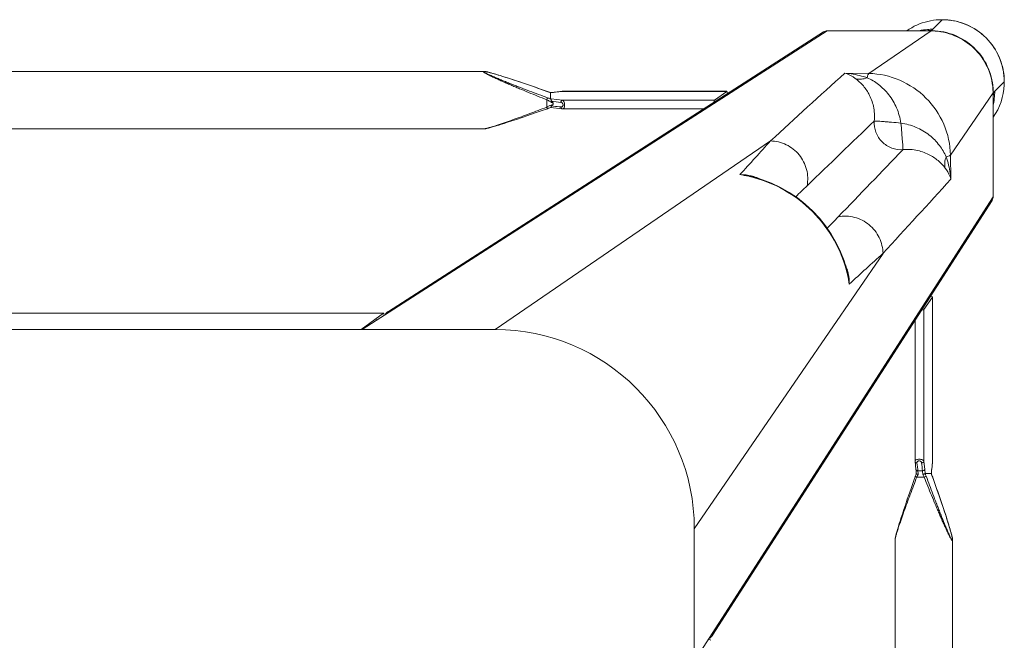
# Model space of a CAD drawing. Header units: metres. Extents: x 362935 to 596424, y 80601 to 172483.
# Tile 124 of 174: x 379726 to 379948, y 141744 to 141884. Entities that reach past the tile are written whole.
import ezdxf

# ---------------------------------------------------------------- set-up
doc = ezdxf.new("R2010")
doc.units = ezdxf.units.M
doc.layers.get('0').update_dxf_attribs({"color": 8, "lineweight": 5})
doc.layers.add('FURNITURE', color=8, linetype='Continuous', lineweight=5)

# ---------------------------------------------------------------- blocks, each defined once
blk = doc.blocks.new('SV2W-A')
at = {"linetype": 'Continuous', "lineweight": 0}
for p, q in [((-352.63, 97.89), (-350.5, 95.76)), ((-350.3, 95.58), (-350.5, 95.78)), ((-336.69, 95.42), (-350.14, 95.42)), ((-336.06, 85.77), (-350.1, 95.39)), ((-350.1, 95.39), (-336.63, 95.39)), ((-336.63, 95.39), (-326.63, 95.39)), ((-326.63, 95.39), (-221.63, 27.91)), ((-227.59, 32.03), (-325.82, 95.16)), ((-330.64, 85.85), (-336.06, 85.77)), ((-254.45, 84.76), (-255.43, 84.44)), ((-253.67, 85.01), (-254.45, 84.76)), ((-253.07, 85.2), (-253.67, 85.01)), ((-252.5, 85.38), (-253.07, 85.2)), ((-252.08, 85.5), (-252.5, 85.38)), ((-251.69, 85.62), (-252.08, 85.5)), ((-251.3, 85.73), (-251.69, 85.62)), ((-251.06, 85.8), (-251.3, 85.73)), ((-250.82, 85.87), (-251.06, 85.8)), ((-250.6, 85.93), (-250.82, 85.87)), ((-44.21, 86.25), (-249.04, 86.25)), ((-249.04, 86.25), (-249.04, 86.25)), ((-366.61, 83.91), (-364.48, 81.78)), ((-260.52, 82.72), (-262.06, 82.18)), ((-259.08, 83.22), (-260.52, 82.72)), ((-257.73, 83.68), (-259.08, 83.22)), ((-256.46, 84.1), (-257.73, 83.68)), ((-255.43, 84.44), (-256.46, 84.1)), ((-364.14, 81.42), (-364.5, 81.78)), ((-364.18, 81.16), (-364.18, 81.38)), ((-364.17, 80.75), (-364.16, 80.54)), ((-364.11, 81.38), (-364.11, 57.91)), ((-354.49, 67.34), (-364.11, 81.38)), ((-303.96, 81.74), (-303.98, 81.74)), ((-266.91, 81.74), (-303.98, 81.74)), ((-303.96, 81.74), (-301.17, 79.75)), ((-266.79, 81.74), (-303.96, 81.74)), ((-266.86, 81.74), (-266.91, 81.74)), ((-266.79, 81.74), (-266.86, 81.74)), ((-266.85, 81.74), (-266.65, 81.71)), ((-265.69, 81.61), (-266.79, 81.74)), ((-266.65, 81.71), (-266.06, 81.64)), ((-266.06, 81.64), (-265.66, 81.6)), ((-265.17, 81.55), (-265.69, 81.61)), ((-265.66, 81.6), (-265.07, 81.53)), ((-265.01, 81.53), (-265.17, 81.55)), ((-265.01, 81.53), (-265.07, 81.53)), ((-264.27, 81.47), (-264.5, 81.48)), ((-264.1, 81.46), (-264.27, 81.47)), ((-264.13, 81.45), (-264.13, 80.04)), ((-264.12, 81.46), (-264.12, 81.46)), ((-262.06, 82.18), (-263.57, 81.65)), ((-263.47, 81.68), (-263.47, 81.68)), ((-364.14, 67.97), (-364.14, 79.58)), ((-301.17, 79.75), (-266.85, 79.75)), ((-265.07, 79.96), (-266.85, 79.75)), ((-266.79, 77.77), (-265.97, 77.86)), ((-266.5, 78.2), (-265.6, 78.3)), ((-265.97, 77.86), (-265.01, 77.98)), ((-265.6, 78.3), (-265.05, 78.37)), ((-265.05, 78.37), (-264.71, 78.41)), ((-264.71, 78.41), (-264.71, 79.45)), ((-264.12, 78.04), (-263.95, 77.99)), ((-263.57, 77.86), (-262.29, 77.4)), ((-263.3, 79.83), (-263.3, 78.17)), ((-298.74, 77.76), (-266.91, 77.76)), ((-262.29, 77.4), (-260.95, 76.94)), ((-260.95, 76.94), (-259.69, 76.5)), ((-259.69, 76.5), (-258.3, 76.02)), ((-258.3, 76.02), (-256.99, 75.58)), ((-256.99, 75.58), (-255.94, 75.23)), ((-255.94, 75.23), (-254.93, 74.9)), ((-254.93, 74.9), (-254.14, 74.64)), ((-254.14, 74.64), (-253.37, 74.4)), ((-253.37, 74.4), (-252.78, 74.21)), ((-252.78, 74.21), (-252.22, 74.04)), ((-252.22, 74.04), (-251.82, 73.92)), ((-251.82, 73.92), (-251.43, 73.81)), ((-251.43, 73.81), (-251.18, 73.73)), ((-251.18, 73.73), (-250.94, 73.67)), ((-250.94, 73.67), (-250.71, 73.6)), ((-250.71, 73.6), (-250.49, 73.54)), ((-250.49, 73.54), (-250.27, 73.49)), ((-249.04, 73.25), (-249.04, 73.25)), ((-44.21, 73.25), (-249.04, 73.25)), ((-251.63, 27.91), (-313.82, 70.53)), ((-354.49, 67.34), (-354.57, 61.92)), ((-309.26, 62.55), (-310.01, 62.37)), ((-309.26, 62.55), (-309.26, 62.55)), ((-364.11, 57.91), (-296.63, -47.09)), ((-363.88, 57.1), (-300.75, -41.13)), ((-296.63, -17.09), (-339.25, 45.1)), ((-331.12, 41.17), (-331.27, 40.54)), ((-331.27, 40.54), (-331.27, 40.54)), ((-350.46, 35.26), (-350.46, -1.81)), ((-350.46, 35.26), (-350.45, 35.24)), ((-350.45, -1.93), (-350.45, 35.24)), ((-350.45, 35.24), (-348.47, 32.45)), ((-348.47, -1.87), (-348.47, 32.45)), ((-346.48, -1.81), (-346.48, 30.02)), ((-41.63, 27.91), (-251.63, 27.91)), ((-350.46, -1.81), (-350.46, -1.87)), ((-350.46, -1.87), (-350.45, -1.93)), ((-350.45, -1.93), (-350.45, -1.87)), ((-350.45, -1.93), (-350.39, -2.5)), ((-350.36, -2.66), (-350.45, -1.93)), ((-348.77, -4.4), (-348.47, -1.87)), ((-346.8, -4.57), (-346.49, -1.93)), ((-350.39, -2.5), (-350.32, -3.06)), ((-350.32, -3.06), (-350.36, -2.66)), ((-350.32, -3.06), (-350.25, -3.71)), ((-350.27, -3.45), (-350.32, -3.06)), ((-350.25, -3.65), (-350.27, -3.45)), ((-350.25, -3.71), (-350.25, -3.65)), ((-350.25, -3.71), (-350.23, -3.86)), ((-348.79, -4.59), (-348.77, -4.4)), ((-347.78, -4), (-347.51, -4)), ((-347.11, -3.9), (-347.16, -4.31)), ((-350.83, -6.47), (-351.3, -7.8)), ((-350.38, -5.2), (-350.83, -6.47)), ((-350.4, -5.25), (-350.4, -5.25)), ((-350.18, -4.6), (-350.18, -4.6)), ((-350.17, -4.59), (-348.79, -4.59)), ((-346.89, -5.42), (-348.55, -5.42)), ((-346.69, -5.95), (-346.89, -5.42)), ((-346.03, -6.69), (-346.54, -5.25)), ((-351.3, -7.8), (-351.74, -9.06)), ((-345.49, -8.23), (-346.03, -6.69)), ((-345, -9.66), (-345.49, -8.23)), ((-352.21, -10.44), (-352.65, -11.75)), ((-351.74, -9.06), (-352.21, -10.44)), ((-344.54, -11.01), (-345, -9.66)), ((-344.11, -12.28), (-344.54, -11.01)), ((-353, -12.8), (-353.33, -13.8)), ((-352.65, -11.75), (-353, -12.8)), ((-343.77, -13.31), (-344.11, -12.28)), ((-343.46, -14.28), (-343.77, -13.31)), ((-353.83, -15.36), (-354.01, -15.95)), ((-353.59, -14.6), (-353.83, -15.36)), ((-353.33, -13.8), (-353.59, -14.6)), ((-343.21, -15.06), (-343.46, -14.28)), ((-343.02, -15.66), (-343.21, -15.06)), ((-354.56, -17.79), (-354.62, -18.02)), ((-354.49, -17.55), (-354.56, -17.79)), ((-354.42, -17.3), (-354.49, -17.55)), ((-354.31, -16.91), (-354.42, -17.3)), ((-354.18, -16.51), (-354.31, -16.91)), ((-354.01, -15.95), (-354.18, -16.51)), ((-342.84, -16.23), (-343.02, -15.66)), ((-342.72, -16.64), (-342.84, -16.23)), ((-342.6, -17.04), (-342.72, -16.64)), ((-342.49, -17.42), (-342.6, -17.04)), ((-342.42, -17.67), (-342.49, -17.42)), ((-342.35, -17.9), (-342.42, -17.67)), ((-296.63, -17.09), (-296.63, -227.09)), ((-354.97, -19.68), (-354.97, -19.68)), ((-354.97, -19.68), (-354.97, -224.51)), ((-354.68, -18.24), (-354.74, -18.45)), ((-354.62, -18.02), (-354.68, -18.24)), ((-342.29, -18.13), (-342.35, -17.9)), ((-341.97, -19.68), (-341.97, -224.51)), ((-341.97, -19.68), (-341.97, -19.68)), ((-300.37, -42.3), (-300.36, -42.33)), ((-300.37, -42.33), (-300.37, -201.86)), ((-300.36, -42.33), (-300.36, -201.86)), ((-300.36, -42.33), (-296.63, -47.36))]:
    blk.add_line(p, q, dxfattribs=at)
for points in [[(-249.8, 86.13), (-249.89, 86.11), (-249.98, 86.09), (-250.07, 86.07), (-250.17, 86.04), (-250.27, 86.02), (-250.38, 85.99), (-250.6, 85.93)], [(-249.04, 86.25), (-249.08, 86.25), (-249.14, 86.25), (-249.2, 86.24), (-249.26, 86.24), (-249.33, 86.23), (-249.4, 86.21), (-249.47, 86.2), (-249.55, 86.19), (-249.63, 86.17), (-249.71, 86.15), (-249.8, 86.13)], [(-264.5, 81.48), (-264.71, 81.5), (-264.9, 81.52), (-265.01, 81.53)], [(-263.57, 81.65), (-263.76, 81.58), (-263.95, 81.51), (-264.12, 81.46)], [(-265.01, 77.98), (-264.9, 77.99), (-264.71, 78.01), (-264.5, 78.02), (-264.27, 78.03), (-264.1, 78.04)], [(-263.95, 77.99), (-263.76, 77.93), (-263.57, 77.86)], [(-266.91, 77.76), (-266.86, 77.76), (-266.79, 77.77)], [(-250.27, 73.49), (-250.17, 73.46), (-250.07, 73.44), (-249.98, 73.41), (-249.89, 73.39), (-249.8, 73.37), (-249.71, 73.35), (-249.63, 73.33), (-249.55, 73.32), (-249.47, 73.3), (-249.4, 73.29), (-249.33, 73.28), (-249.26, 73.27), (-249.2, 73.26), (-249.14, 73.26), (-249.08, 73.25), (-249.04, 73.25)], [(-310.01, 62.37), (-312.14, 61.73), (-314.22, 60.92), (-316.24, 59.96), (-318.18, 58.84), (-320.04, 57.57), (-321.8, 56.17), (-323.45, 54.63), (-324.98, 52.97), (-326.38, 51.2), (-327.63, 49.34), (-328.74, 47.39), (-329.7, 45.37), (-330.49, 43.29), (-331.12, 41.17)], [(-346.49, -1.93), (-346.48, -1.85), (-346.48, -1.81)], [(-350.23, -3.86), (-350.21, -4.05), (-350.2, -4.27)], [(-350.2, -4.27), (-350.19, -4.5), (-350.18, -4.62)], [(-350.25, -4.81), (-350.31, -5), (-350.38, -5.2)], [(-350.18, -4.6), (-350.18, -4.62), (-350.25, -4.81)], [(-346.71, -4.75), (-346.79, -4.51), (-346.8, -4.49)], [(-346.54, -5.25), (-346.63, -5), (-346.71, -4.75)], [(-354.85, -18.93), (-354.87, -19.01), (-354.89, -19.09), (-354.91, -19.17), (-354.92, -19.25), (-354.93, -19.32), (-354.95, -19.39), (-354.95, -19.46), (-354.96, -19.52), (-354.97, -19.58), (-354.97, -19.64), (-354.97, -19.68)], [(-354.74, -18.45), (-354.76, -18.55), (-354.79, -18.65), (-354.81, -18.75), (-354.83, -18.84), (-354.85, -18.93)], [(-341.97, -19.68), (-341.97, -19.64), (-341.97, -19.58), (-341.98, -19.52), (-341.99, -19.46), (-342, -19.39), (-342.01, -19.32), (-342.02, -19.25), (-342.03, -19.17), (-342.05, -19.09), (-342.07, -19.01), (-342.09, -18.93), (-342.11, -18.84), (-342.13, -18.75), (-342.15, -18.65), (-342.18, -18.55), (-342.2, -18.45), (-342.23, -18.35), (-342.29, -18.13)]]:
    blk.add_lwpolyline(points, dxfattribs=at)
for centre, radius, start, end in [((-352.63, 83.91), 14, 89.9994, 180.0006), ((-352.59, 83.88), 14.05, 92.5915, 135.0299), ((-352.6, 83.99), 13.94, 87.2323, 92.568), ((-352.59, 84.06), 13.87, 55.025, 87.2496), ((-350.43, 81.94), 13.83, 89.4023, 90.2846), ((-350.43, 81.84), 13.92, 85.4148, 89.399), ((-350.44, 81.78), 13.98, 77.6002, 85.417), ((-352.6, 83.87), 14.05, 134.9701, 177.4085), ((-350.18, 81.4), 14.02, 90.4691, 91.3029), ((-350.18, 81.41), 14.01, 89.8531, 90.469), ((-350.05, 81.47), 13.92, 90.3862, 91.002), ((-350.05, 81.48), 13.91, 90.2057, 90.3862), ((-326.57, 93.98), 1.4, 57.3901, 60.7628), ((-2781.9, -2621.58), 3652.24, 47.4859, 47.84284), ((-352.71, 83.88), 13.94, 177.432, 182.7677), ((-352.75, 83.88), 13.9, 182.7783, 204.1428), ((-350.12, 81.46), 14.02, 176.524, 178.3651), ((-350.57, 81.71), 13.91, 179.7212, 184.5867), ((-350.5, 81.72), 13.98, 184.583, 192.3998), ((-350.13, 81.46), 14.02, 178.3649, 180.1468), ((-350.18, 81.33), 13.93, 177.9679, 179.7939), ((-350.15, 81.33), 13.96, 176.0899, 177.968), ((-263.44, 98.33), 16.88, 267.0641, 267.6759), ((-271.72, 104.73), 24.49, 288.051, 288.5687), ((-254.18, 54.96), 26.98, 110.1485, 111.6429), ((-272.26, 106.35), 26.2, 288.5694, 289.6049), ((-352.78, 83.87), 13.87, 204.1743, 214.9746), ((-388.05, 79.58), 23.91, 0.0085, 0.5994), ((-254.07, 61.28), 20.72, 116.4506, 118.295), ((-274.92, 54.24), 26.6, 64.3575, 65.5098), ((-280.49, 42.51), 39.59, 64.2603, 64.433), ((-6667.27, -6508.38), 9132.92, 45.992162, 46.124366), ((961.56, 1219.66), 1716.72, 222.01918, 222.36216), ((6186.04, 6346.88), 9058.45, 223.875091, 224.008381), ((-307.31, 53.24), 9.64, 106.6319, 115.2458), ((-302.59, 34.42), 28.83, 102.8187, 103.4009), ((-305.59, 46.65), 16.32, 94.6716, 102.9875), ((-302.65, 34.69), 28.55, 98.6076, 102.8248), ((2276.01, 2442.93), 3548.12, 222.14906, 222.5165), ((-1155.52, -802.23), 1199.48, 45.81604, 45.98775), ((-362.7, 57.86), 1.4, 209.2372, 212.6099), ((533.7, 886.99), 1199.74, 224.01228, 224.18381), ((-1394.32, -1126.51), 1576.66, 47.62265, 47.99608), ((-321.95, 38.59), 9.64, 154.8369, 163.365), ((-303.4, 33.93), 28.56, 167.3353, 171.3875), ((-315.38, 36.87), 16.31, 167.0122, 175.3188), ((-303.13, 33.87), 28.83, 166.6036, 167.3408), ((-251.63, -17.09), 45, 90, 180), ((-358.17, -4.58), 7.98, 6.256, 6.6642), ((-367.08, -5.29), 16.92, 2.3246, 2.9034), ((-374.96, 3.5), 26.08, 340.3973, 341.9235), ((-323.41, -14.64), 27.27, 159.0791, 159.8493), ((-324.83, -14.09), 25.74, 158.146, 159.0892), ((-313.93, 10.48), 36.6, 205.327, 205.7487)]:
    blk.add_arc(centre, radius, start, end, dxfattribs=at)
for centre, major_axis, ratio, start_param, end_param in [((-303.96, 80.74), (-0.02, 1), 0.16329, 0.001825, 1.075562), ((-301.17, 78.76), (-0.02, 1), 0.16329, -1.080381, -0.120074), ((-354.18, 68.12), (10, 0), 0.182662, -3.059139, -3.024736), ((-349.46, 35.24), (1, -0.02), 0.16329, 2.066031, 3.139768), ((-347.48, 32.45), (1, -0.02), 0.16329, -3.021519, -2.061212), ((-226.39, 30.15), (-0.03, 1.5), 0.156004, 6.282651, 7.166791), ((-298.87, -42.33), (1.5, -0.03), 0.156004, 2.258002, 3.142127), ((-297.97, -44.21), (0, 1.01), 0.981142, 1.025708, 1.570796)]:
    blk.add_ellipse(centre, major_axis=major_axis, ratio=ratio, start_param=start_param, end_param=end_param, dxfattribs=at)
for points, start_tangent, end_tangent in [([(-364.12, 82.31), (-362.86, 87.32), (-359.87, 91.52), (-355.55, 94.35), (-350.5, 95.42)], (0.060632, 0.99816), (0.999741, 0.022737)), ([(-364.08, 82.28), (-362.77, 87.3), (-359.73, 91.51), (-355.37, 94.34), (-350.29, 95.39)], (0.068188, 0.997672), (0.999847, 0.017487)), ([(-350.26, 95.56), (-350.3, 95.58)], (-0.930324, 0.366739), (-0.707107, 0.707107)), ([(-349.34, 95.42), (-349.94, 95.49), (-350.14, 95.52), (-350.26, 95.56)], (-0.994409, 0.105593), (-0.930324, 0.366739)), ([(-350.14, 95.42), (-350.1, 95.39)], (0.838225, -0.545324), (0.735568, -0.677451)), ([(-336.69, 95.42), (-336.63, 95.39)], (0.911095, -0.412197), (0.840511, -0.541795)), ([(-326.63, 95.39), (-325.89, 95.2)], (0.999776, 0.021147), (0.872635, -0.488372)), ([(-336.06, 85.77), (-343.02, 84.26), (-348.95, 80.23), (-352.98, 74.3), (-354.49, 67.34)], (-0.999851, -0.01725), (-0.017219, -0.999852)), ([(-335.67, 84.81), (-338.23, 83.28), (-340.56, 80.98), (-342.32, 78), (-343.29, 74.57)], (-0.911574, -0.411135), (-0.148359, -0.988934)), ([(-333.13, 84.56), (-334.61, 83.19), (-336.04, 81.14), (-337.08, 78.38), (-337.29, 75.04)], (-0.784452, -0.62019), (0.098955, -0.995092)), ([(-336.06, 85.77), (-335.96, 85.64), (-335.86, 85.44), (-335.67, 84.81)], (0.743483, -0.668755), (0.236707, -0.971581)), ([(-330.64, 85.85), (-331.91, 85.71), (-335.67, 84.81)], (-0.996234, -0.0867), (-0.947517, -0.319704)), ([(-335.67, 84.81), (-334.36, 84.48), (-333.13, 84.56)], (0.92762, -0.373525), (0.971118, 0.238599)), ([(-330.64, 85.85), (-331.27, 85.65), (-333.13, 84.56)], (-0.965527, -0.260301), (-0.785826, -0.618447)), ([(-249.1, 86.18), (-249.12, 86.14), (-249.17, 86.09), (-249.25, 86.03), (-249.35, 85.96), (-249.63, 85.81), (-249.96, 85.64), (-250.34, 85.46), (-250.74, 85.28), (-251.17, 85.09), (-251.61, 84.9), (-252.52, 84.51), (-253.47, 84.12), (-254.43, 83.73), (-255.41, 83.35), (-256.4, 82.96), (-257.4, 82.57), (-259.41, 81.8), (-261.44, 81.04), (-263.47, 80.29)], (0.004587, -0.999989), (-0.938783, -0.344509)), ([(-263.47, 81.68), (-259.82, 82.96), (-258.01, 83.58), (-256.21, 84.18), (-254.45, 84.76), (-252.73, 85.3), (-251.1, 85.79), (-250.35, 85.99), (-249.7, 86.15)], (0.942082, 0.335384), (0.978862, 0.204521)), ([(-248.93, 86.21), (-248.94, 86.17), (-248.99, 86.12), (-249.06, 86.06), (-249.16, 85.99), (-249.41, 85.84), (-249.73, 85.66), (-250.09, 85.47), (-250.49, 85.28), (-250.9, 85.07), (-251.34, 84.87), (-252.25, 84.45), (-253.19, 84.03), (-254.16, 83.6), (-255.15, 83.18), (-256.15, 82.75), (-257.15, 82.33), (-259.19, 81.49), (-261.24, 80.65), (-263.3, 79.83)], (0.00525, -0.999986), (-0.929258, -0.369432)), ([(-249.7, 86.15), (-249.49, 86.19), (-249.31, 86.21), (-249.18, 86.22), (-249.11, 86.2)], (0.978862, 0.204521), (0.808745, -0.588159)), ([(-249.11, 86.2), (-249.1, 86.18)], (0.808745, -0.588159), (-0.008751, -0.999962)), ([(-249.04, 86.25), (-248.99, 86.25), (-248.95, 86.23), (-248.93, 86.21)], (0.999992, -0.004076), (-0.011158, -0.999938)), ([(-364.18, 81.19), (-364.18, 81.09), (-364.17, 80.75)], (0.002901, -0.999996), (0.032219, -0.999481)), ([(-364.16, 80.54), (-364.15, 80.37), (-364.14, 79.83)], (0.031694, -0.999498), (0.010313, -0.999947)), ([(-364.11, 81.38), (-364.14, 81.42)], (-0.703317, 0.710876), (-0.520906, 0.853614)), ([(-266.91, 81.74), (-266.85, 81.74)], (1, -0.00041), (0.973885, -0.227044)), ([(-265.07, 81.53), (-265, 81.52), (-264.79, 81.5)], (0.993236, -0.116111), (0.996277, -0.086204)), ([(-264.79, 81.5), (-264.67, 81.49), (-264.3, 81.47)], (0.996277, -0.086204), (0.998684, -0.051277)), ([(-264.13, 81.45), (-264.12, 81.46), (-264.12, 81.46)], (0.002385, 0.999997), (0.942203, 0.335043)), ([(-263.3, 79.83), (-263.41, 80.14), (-263.47, 80.29)], (-0.344553, 0.938767), (-0.378721, 0.925511)), ([(-266.85, 79.75), (-267.02, 79.65), (-267.18, 79.43), (-267.29, 79.1), (-267.33, 78.71), (-267.31, 78.33), (-267.22, 78.02), (-267.15, 77.91), (-267.08, 77.83), (-267, 77.78), (-266.91, 77.76)], (-0.973786, -0.227467), (0.999996, -0.002962)), ([(-266.5, 79.24), (-266.66, 79.19), (-266.82, 79.07), (-266.93, 78.89), (-266.98, 78.66), (-266.93, 78.44), (-266.82, 78.29), (-266.66, 78.21), (-266.5, 78.2)], (-0.992968, -0.118387), (0.993522, 0.113643)), ([(-266.5, 79.24), (-266.53, 79.42), (-266.6, 79.59), (-266.72, 79.7), (-266.85, 79.75)], (-0.029499, 0.999565), (-0.993295, 0.115609)), ([(-266.5, 78.2), (-266.52, 78.04), (-266.58, 77.9), (-266.68, 77.81), (-266.79, 77.77)], (-0.029703, -0.999559), (-0.992883, -0.119096)), ([(-264.71, 79.45), (-266.5, 79.24)], (-0.99278, -0.119949), (-0.992967, -0.118392)), ([(-264.12, 80.03), (-264.38, 80.02), (-265.07, 79.96)], (-0.999179, -0.040503), (-0.993204, -0.116382)), ([(-264.71, 79.45), (-264.75, 79.64), (-264.82, 79.8), (-264.94, 79.91), (-265.07, 79.96)], (-0.037304, 0.999304), (-0.993309, 0.11549)), ([(-264.71, 78.41), (-264.74, 78.25), (-264.8, 78.11), (-264.9, 78.02), (-265.01, 77.98)], (-0.037637, -0.999291), (-0.992648, -0.121036)), ([(-263.89, 79.52), (-264.12, 79.51), (-264.71, 79.45)], (-0.998985, -0.045036), (-0.990267, -0.139178)), ([(-264.71, 78.41), (-264.53, 78.42), (-263.89, 78.45)], (0.995627, 0.093423), (0.99962, 0.027573)), ([(-264.12, 80.03), (-264.12, 80.03), (-264.13, 80.04)], (-0.942045, 0.335488), (-0.00066, 1)), ([(-263.89, 79.52), (-263.93, 79.7), (-263.99, 79.86), (-264.06, 79.98), (-264.12, 80.03)], (-0.180239, 0.983623), (-0.942079, 0.33539)), ([(-263.89, 78.45), (-263.98, 78.16), (-264.04, 78.07), (-264.1, 78.04)], (-0.181353, -0.983418), (-0.998887, -0.047174)), ([(-263.3, 78.17), (-263.36, 78.03), (-263.41, 77.92), (-263.43, 77.87), (-263.45, 77.84), (-263.46, 77.83), (-263.47, 77.82)], (-0.353861, -0.935298), (-0.950331, 0.311242)), ([(-263.3, 78.17), (-261.33, 77.42), (-259.36, 76.68), (-257.41, 75.96), (-255.49, 75.26), (-253.61, 74.6), (-252.69, 74.29), (-251.81, 73.99), (-250.96, 73.73), (-250.17, 73.49), (-249.82, 73.4), (-249.5, 73.32), (-249.24, 73.27), (-249.04, 73.25)], (0.933016, -0.359834), (0.999999, 0.001112)), ([(-343.29, 74.57), (-346.72, 73.6), (-349.7, 71.84), (-352, 69.51), (-353.53, 66.95)], (-0.988966, -0.14814), (-0.411025, -0.911624)), ([(-337.29, 75.04), (-337.65, 72.5), (-339.05, 70.33), (-341.22, 68.93), (-343.76, 68.57)], (0.074771, -0.997201), (-0.997201, 0.074771)), ([(-343.29, 74.57), (-343.48, 72.43), (-343.56, 71.44), (-343.63, 70.56), (-343.7, 69.81), (-343.73, 69.21), (-343.74, 68.79), (-343.75, 68.65), (-343.76, 68.57)], (-0.130599, -0.991435), (-0.396932, -0.917848)), ([(-343.29, 74.57), (-341.15, 74.76), (-340.16, 74.84), (-339.28, 74.91), (-338.53, 74.98), (-337.93, 75.01), (-337.51, 75.02), (-337.37, 75.03), (-337.29, 75.04)], (0.991439, 0.130574), (0.917794, 0.397057)), ([(-313.82, 70.53), (-317.4, 69.68), (-320.31, 67.39), (-321.98, 64.1), (-322.11, 60.42)], (-0.99989, -0.014825), (0.183098, -0.983095)), ([(-353.53, 66.95), (-353.91, 65.7), (-354.57, 61.92)], (-0.319709, -0.947516), (-0.086715, -0.996233)), ([(-353.53, 66.95), (-354.16, 67.14), (-354.36, 67.24), (-354.49, 67.34)], (-0.97158, 0.236709), (-0.668755, 0.743483)), ([(-353.53, 66.95), (-353.2, 65.64), (-353.28, 64.41)], (0.373604, -0.927588), (-0.239059, -0.971005)), ([(-343.76, 68.57), (-347.1, 68.36), (-349.86, 67.33), (-351.91, 65.89), (-353.28, 64.41)], (-0.995088, 0.098992), (-0.62004, -0.78457)), ([(-353.28, 64.41), (-353.72, 63.8), (-354.57, 61.92)], (-0.61844, -0.785832), (-0.260466, -0.965483)), ([(-331.18, 40.55), (-328.22, 48.1), (-323.3, 54.58), (-316.82, 59.5), (-309.27, 62.46)], (0.231685, 0.972791), (0.972773, 0.231761)), ([(-310.07, 62.47), (-309.31, 62.67), (-306.92, 62.92)], (0.957895, 0.287117), (0.999986, -0.005292)), ([(-364.11, 57.91), (-363.92, 57.17)], (-0.021147, -0.999776), (0.488372, -0.872635)), ([(-339.25, 45.1), (-338.4, 48.69), (-336.11, 51.59), (-332.81, 53.26), (-329.14, 53.39)], (0.014824, 0.99989), (0.983095, -0.183096)), ([(-331.63, 38.2), (-331.61, 39.01), (-331.19, 41.35)], (-0.005311, 0.999986), (0.287143, 0.957888)), ([(-228.16, 32.11), (-227.35, 31.88)], (0.999776, 0.021147), (0.842386, -0.538874)), ([(-227.35, 31.88), (-226.81, 31.24)], (0.842386, -0.538874), (0.400787, -0.916171)), ([(-350.45, -1.87), (-350.46, -1.81)], (-0.227505, 0.973777), (-0.000171, 1)), ([(-348.47, -1.87), (-348.37, -1.7), (-348.14, -1.54), (-347.82, -1.43), (-347.43, -1.38), (-347.05, -1.41), (-346.74, -1.5), (-346.63, -1.57), (-346.54, -1.64), (-346.5, -1.72), (-346.48, -1.81)], (0.227537, 0.973769), (0.001913, -0.999998)), ([(-348.47, -1.87), (-348.42, -2), (-348.31, -2.11), (-348.14, -2.19), (-347.96, -2.22)], (0.115609, -0.993295), (0.999565, -0.029499)), ([(-348.21, -4.31), (-347.96, -2.22)], (0.120357, 0.992731), (0.118392, 0.992967)), ([(-347.96, -2.22), (-347.91, -2.06), (-347.79, -1.9), (-347.61, -1.78), (-347.38, -1.74), (-347.16, -1.78), (-347.01, -1.9), (-346.93, -2.06), (-346.92, -2.22)], (0.118395, 0.992967), (-0.113571, -0.99353)), ([(-346.92, -2.22), (-347.11, -3.9)], (-0.113646, -0.993521), (-0.112462, -0.993656)), ([(-346.76, -2.2), (-346.92, -2.22)], (-0.959329, -0.282291), (-0.999559, -0.029703)), ([(-346.57, -2.09), (-346.61, -2.12), (-346.76, -2.2)], (-0.713246, -0.700914), (-0.959329, -0.282291)), ([(-346.49, -1.93), (-346.5, -1.97), (-346.57, -2.09)], (-0.119095, -0.992883), (-0.713246, -0.700914)), ([(-350.18, -4.43), (-350.2, -4.23), (-350.24, -3.71)], (-0.050704, 0.998714), (-0.10903, 0.994039)), ([(-348.21, -4.31), (-348.53, -4.43), (-348.72, -4.51)], (-0.81161, -0.584199), (-0.542855, -0.839827)), ([(-347.78, -4), (-348.15, -4.66), (-348.55, -5.42)], (-0.513965, -0.857811), (-0.445042, -0.89551)), ([(-348.21, -4.31), (-347.78, -4)], (0.81161, 0.5842), (0.804441, 0.594033)), ([(-347.51, -4), (-347.25, -4.24), (-347.16, -4.31)], (0.74466, -0.667444), (0.749465, -0.662044)), ([(-347.01, -5.18), (-347.29, -4.55), (-347.51, -4)], (-0.427625, 0.903956), (-0.341942, 0.939721)), ([(-347.1, -4.36), (-347.16, -4.31)], (-0.85259, 0.522581), (-0.749465, 0.662043)), ([(-346.8, -4.49), (-346.83, -4.45), (-346.86, -4.44), (-346.9, -4.43), (-346.99, -4.41), (-347.1, -4.36)], (-0.311061, 0.95039), (-0.85259, 0.522581)), ([(-348.55, -5.42), (-349.37, -7.48), (-350.21, -9.53), (-351.05, -11.57), (-351.47, -12.57), (-351.9, -13.57), (-352.32, -14.56), (-352.75, -15.53), (-353.17, -16.47), (-353.59, -17.38), (-353.79, -17.81), (-353.99, -18.23), (-354.19, -18.63), (-354.38, -18.99), (-354.55, -19.31), (-354.71, -19.56), (-354.78, -19.66), (-354.84, -19.73), (-354.89, -19.77), (-354.93, -19.79)], (-0.36943, -0.929258), (-0.999974, 0.007184)), ([(-349.01, -5.25), (-349.76, -7.28), (-350.52, -9.31), (-351.29, -11.32), (-351.68, -12.32), (-352.06, -13.31), (-352.45, -14.29), (-352.84, -15.25), (-353.23, -16.2), (-353.62, -17.11), (-353.81, -17.55), (-354, -17.98), (-354.18, -18.38), (-354.36, -18.76), (-354.53, -19.09), (-354.68, -19.37), (-354.75, -19.47), (-354.81, -19.55), (-354.86, -19.6), (-354.9, -19.62)], (-0.344508, -0.938783), (-0.999982, 0.005917)), ([(-354.86, -19.01), (-354.71, -18.36), (-354.51, -17.61), (-354.02, -15.98), (-353.48, -14.27), (-352.9, -12.5), (-352.3, -10.71), (-351.68, -8.9), (-350.4, -5.25)], (0.205408, 0.978676), (0.335383, 0.942082)), ([(-350.18, -4.6), (-350.18, -4.6), (-350.17, -4.59)], (0.335465, 0.942053), (1, 0.000699)), ([(-348.55, -5.42), (-348.86, -5.3), (-349.01, -5.25)], (-0.938767, 0.344552), (-0.925521, 0.378696)), ([(-348.72, -4.51), (-348.76, -4.56), (-348.78, -4.58), (-348.79, -4.59)], (-0.542855, -0.839827), (-1, 0.000004)), ([(-346.89, -5.42), (-346.75, -5.36), (-346.63, -5.31), (-346.59, -5.29), (-346.56, -5.27), (-346.55, -5.26), (-346.54, -5.25)], (0.935297, 0.353863), (-0.311336, 0.9503)), ([(-341.97, -19.68), (-341.99, -19.49), (-342.04, -19.24), (-342.11, -18.94), (-342.2, -18.6), (-342.42, -17.84), (-342.68, -17.03), (-342.96, -16.18), (-343.25, -15.3), (-343.89, -13.48), (-344.56, -11.63), (-345.25, -9.75), (-345.96, -7.86), (-346.69, -5.95)], (0.001275, 0.999999), (-0.358586, 0.933497)), ([(-354.93, -19.79), (-354.95, -19.78), (-354.96, -19.75), (-354.97, -19.68)], (-0.999944, -0.010617), (-0.004823, 0.999988)), ([(-354.9, -19.62), (-354.93, -19.57), (-354.94, -19.5), (-354.93, -19.42)], (-0.999965, -0.008398), (0.091221, 0.995831)), ([(-354.93, -19.42), (-354.92, -19.33), (-354.86, -19.01)], (0.091221, 0.995831), (0.205408, 0.978676)), ([(-300.83, -40.56), (-300.6, -41.37)], (-0.021147, -0.999776), (0.538874, -0.842386)), ([(-300.6, -41.37), (-299.96, -41.91)], (0.538874, -0.842386), (0.916163, -0.400807))]:
    blk.add_spline(points, degree=3, dxfattribs=dict(at, start_tangent=start_tangent, end_tangent=end_tangent))

msp = doc.modelspace()

# ---------------------------------------------------------------- block references
at = {"layer": 'FURNITURE', "rotation": 270}
msp.add_blockref('SV2W-A', (379850.46, 141517.47), dxfattribs=at)

doc.saveas('drawing.dxf')
